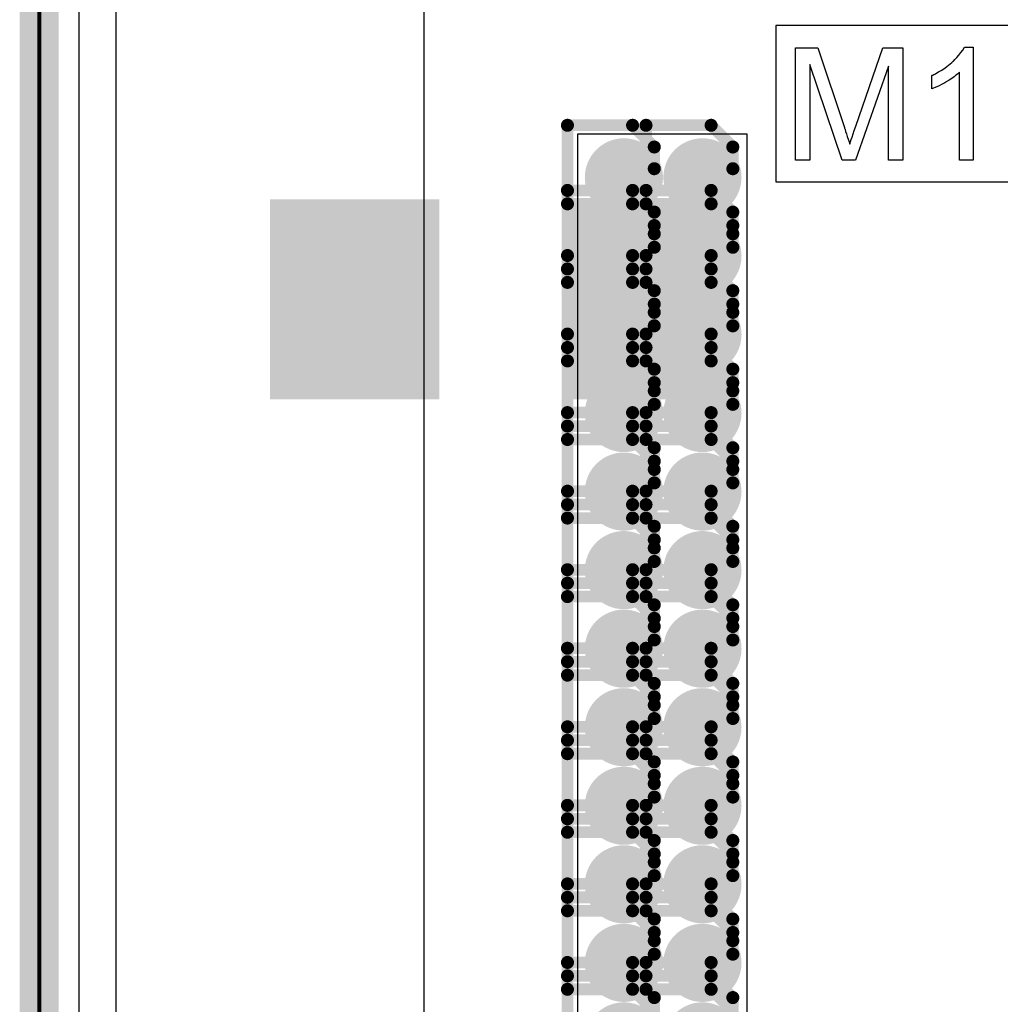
# Model space of a CAD drawing. Extents: x -2 to 8.5, y -2.9 to 5.2.
# Tile 34 of 207: x -0.005 to 0.246, y 2.275 to 2.527. Entities that reach past the tile are written whole.
import ezdxf

# ---------------------------------------------------------------- set-up
doc = ezdxf.new("R2010")
doc.units = 0
doc.layers.get('0').update_dxf_attribs({"linetype": 'CONTINUOUS'})
for name, color, linetype in [('acc-ni-360-20-out-a_board_dimension', 6, 'CONTINUOUS'), ('acc-ni-360-20-out-a_copper_signal_bot', 5, 'CONTINUOUS'), ('acc-ni-360-20-out-a_copper_signal_top', 1, 'CONTINUOUS'), ('acc-ni-360-20-out-a_drawing_1', 1, 'CONTINUOUS'), ('acc-ni-360-20-out-a_drillmap_1', 1, 'CONTINUOUS'), ('acc-ni-360-20-out-a_legend_top', 2, 'CONTINUOUS'), ('acc-ni-360-20-out-a_profile', 1, 'CONTINUOUS'), ('acc-ni-360-20-out-a_pth_drill', 1, 'CONTINUOUS'), ('acc-ni-360-20-out-a_soldermask_bot', 1, 'CONTINUOUS'), ('acc-ni-360-20-out-a_soldermask_top', 1, 'CONTINUOUS')]:
    doc.layers.add(name, color=color, linetype=linetype)

# ---------------------------------------------------------------- blocks, each defined once
blk = doc.blocks.new('D10')
at = {"const_width": 0.043}
blk.add_lwpolyline([(-0.015, 0), (0.015, 0)], dxfattribs=at)
blk = doc.blocks.new('D20')
at = {"const_width": 0.01}
blk.add_lwpolyline([(-0.005, 0, 1), (0.005, 0, 1)], format="xyb", close=True, dxfattribs=at)
blk = doc.blocks.new('D26')
at = {"const_width": 0.051181}
blk.add_lwpolyline([(-0.021653, 0), (0.021653, 0)], dxfattribs=at)
blk = doc.blocks.new('D28')
at = {"const_width": 0.045}
blk.add_lwpolyline([(-0.016, 0), (0.016, 0)], dxfattribs=at)
blk = doc.blocks.new('D45')
at = {"const_width": 0.005}
blk.add_lwpolyline([(-0.0025, 0, 1), (0.0025, 0, 1)], format="xyb", close=True, dxfattribs=at)
blk = doc.blocks.new('D48')
at = {"const_width": 0.001667}
blk.add_lwpolyline([(-0.000833, 0, 1), (0.000833, 0, 1)], format="xyb", close=True, dxfattribs=at)
blk = doc.blocks.new('D25')
at = {"const_width": 0.0025}
blk.add_lwpolyline([(-0.00125, 0, 1), (0.00125, 0, 1)], format="xyb", close=True, dxfattribs=at)

msp = doc.modelspace()

# ---------------------------------------------------------------- linework, layer by layer
at = {"layer": 'acc-ni-360-20-out-a_board_dimension', "color": 6, "const_width": 0.01}
msp.add_lwpolyline([(0, 0), (0, 3.25)], dxfattribs=at)
at = {"layer": 'acc-ni-360-20-out-a_copper_signal_bot', "color": 5}
msp.add_lwpolyline([(1.489805, 0.010195), (0.010195, 0.010195), (0.010195, 3.239805), (1.489805, 3.239805), (1.489805, 0.010195)], dxfattribs=at)
at = {"layer": 'acc-ni-360-20-out-a_copper_signal_top', "color": 1}
for points in [[(1.021654, 1.572835), (0.549213, 1.572835), (0.549213, 1.568898), (0.501969, 1.568898), (0.501969, 1.572835), (0.482284, 1.572835), (0.482284, 1.437402), (0, 1.437402), (0, 1.812598), (0.019685, 1.812598), (0.019685, 2.563976)], [(0.098425, 2.563976), (0.098425, 2.174803), (0.102362, 2.174803), (0.102362, 2.127559), (0.098513, 2.127559), (0.098425, 2.127646), (0.098425, 1.812598), (0.482284, 1.812598), (0.482284, 1.677165), (1.021654, 1.677165)], [(0.181102, 1.895276), (0.5015, 1.895276), (0.5015, 1.851968), (0.137795, 1.851968), (0.137795, 2.498), (0.181102, 2.498), (0.181102, 1.895276)]]:
    msp.add_lwpolyline(points, dxfattribs=at)
at = {"layer": 'acc-ni-360-20-out-a_drawing_1', "color": 1, "const_width": 0.003}
for points in [[(0.135166, 2.500205), (0.135166, 2.466882)], [(0.151827, 2.500205), (0.135166, 2.500205)], [(0.157381, 2.494651), (0.151827, 2.500205)], [(0.155266, 2.500205), (0.155266, 2.466882)], [(0.171927, 2.500205), (0.155266, 2.500205)], [(0.177481, 2.494651), (0.171927, 2.500205)], [(0.157381, 2.489097), (0.157381, 2.494651)], [(0.177481, 2.489097), (0.177481, 2.494651)], [(0.151827, 2.483543), (0.157381, 2.489097)], [(0.171927, 2.483543), (0.177481, 2.489097)], [(0.151827, 2.483543), (0.135166, 2.483543)], [(0.135166, 2.483543), (0.151827, 2.483543)], [(0.157381, 2.47799), (0.151827, 2.483543)], [(0.171927, 2.483543), (0.155266, 2.483543)], [(0.155266, 2.483543), (0.171927, 2.483543)], [(0.177481, 2.47799), (0.171927, 2.483543)], [(0.135166, 2.480105), (0.135166, 2.446782)], [(0.151827, 2.480105), (0.135166, 2.480105)], [(0.157381, 2.474551), (0.151827, 2.480105)], [(0.155266, 2.480105), (0.155266, 2.446782)], [(0.171927, 2.480105), (0.155266, 2.480105)], [(0.157381, 2.472436), (0.157381, 2.47799)], [(0.177481, 2.474551), (0.171927, 2.480105)], [(0.177481, 2.472436), (0.177481, 2.47799)], [(0.157381, 2.468997), (0.157381, 2.474551)], [(0.177481, 2.468997), (0.177481, 2.474551)], [(0.151827, 2.466882), (0.157381, 2.472436)], [(0.171927, 2.466882), (0.177481, 2.472436)], [(0.151827, 2.463443), (0.157381, 2.468997)], [(0.171927, 2.463443), (0.177481, 2.468997)], [(0.135166, 2.466882), (0.151827, 2.466882)], [(0.155266, 2.466882), (0.171927, 2.466882)], [(0.151827, 2.463443), (0.135166, 2.463443)], [(0.135166, 2.463443), (0.151827, 2.463443)], [(0.157381, 2.45789), (0.151827, 2.463443)], [(0.171927, 2.463443), (0.155266, 2.463443)], [(0.155266, 2.463443), (0.171927, 2.463443)], [(0.177481, 2.45789), (0.171927, 2.463443)], [(0.135166, 2.460005), (0.135166, 2.426682)], [(0.151827, 2.460005), (0.135166, 2.460005)], [(0.157381, 2.454451), (0.151827, 2.460005)], [(0.155266, 2.460005), (0.155266, 2.426682)], [(0.171927, 2.460005), (0.155266, 2.460005)], [(0.157381, 2.452336), (0.157381, 2.45789)], [(0.177481, 2.454451), (0.171927, 2.460005)], [(0.177481, 2.452336), (0.177481, 2.45789)], [(0.157381, 2.448897), (0.157381, 2.454451)], [(0.177481, 2.448897), (0.177481, 2.454451)], [(0.151827, 2.446782), (0.157381, 2.452336)], [(0.171927, 2.446782), (0.177481, 2.452336)], [(0.151827, 2.443344), (0.157381, 2.448897)], [(0.171927, 2.443344), (0.177481, 2.448897)], [(0.135166, 2.446782), (0.151827, 2.446782)], [(0.155266, 2.446782), (0.171927, 2.446782)], [(0.151827, 2.443344), (0.135166, 2.443344)], [(0.135166, 2.443344), (0.151827, 2.443344)], [(0.157381, 2.43779), (0.151827, 2.443344)], [(0.171927, 2.443344), (0.155266, 2.443344)], [(0.155266, 2.443344), (0.171927, 2.443344)], [(0.177481, 2.43779), (0.171927, 2.443344)], [(0.135166, 2.439905), (0.135166, 2.406582)], [(0.151827, 2.439905), (0.135166, 2.439905)], [(0.157381, 2.434351), (0.151827, 2.439905)], [(0.155266, 2.439905), (0.155266, 2.406582)], [(0.171927, 2.439905), (0.155266, 2.439905)], [(0.157381, 2.432236), (0.157381, 2.43779)], [(0.177481, 2.434351), (0.171927, 2.439905)], [(0.177481, 2.432236), (0.177481, 2.43779)], [(0.157381, 2.428798), (0.157381, 2.434351)], [(0.177481, 2.428798), (0.177481, 2.434351)], [(0.151827, 2.426682), (0.157381, 2.432236)], [(0.171927, 2.426682), (0.177481, 2.432236)], [(0.151827, 2.423244), (0.157381, 2.428798)], [(0.171927, 2.423244), (0.177481, 2.428798)], [(0.135166, 2.426682), (0.151827, 2.426682)], [(0.155266, 2.426682), (0.171927, 2.426682)], [(0.151827, 2.423244), (0.135166, 2.423244)], [(0.135166, 2.423244), (0.151827, 2.423244)], [(0.157381, 2.41769), (0.151827, 2.423244)], [(0.171927, 2.423244), (0.155266, 2.423244)], [(0.155266, 2.423244), (0.171927, 2.423244)], [(0.177481, 2.41769), (0.171927, 2.423244)], [(0.135166, 2.419805), (0.135166, 2.386483)], [(0.151827, 2.419805), (0.135166, 2.419805)], [(0.157381, 2.414251), (0.151827, 2.419805)], [(0.155266, 2.419805), (0.155266, 2.386483)], [(0.171927, 2.419805), (0.155266, 2.419805)], [(0.157381, 2.412136), (0.157381, 2.41769)], [(0.177481, 2.414251), (0.171927, 2.419805)], [(0.177481, 2.412136), (0.177481, 2.41769)], [(0.157381, 2.408698), (0.157381, 2.414251)], [(0.177481, 2.408698), (0.177481, 2.414251)], [(0.151827, 2.406582), (0.157381, 2.412136)], [(0.171927, 2.406582), (0.177481, 2.412136)], [(0.151827, 2.403144), (0.157381, 2.408698)], [(0.171927, 2.403144), (0.177481, 2.408698)], [(0.135166, 2.406582), (0.151827, 2.406582)], [(0.155266, 2.406582), (0.171927, 2.406582)], [(0.151827, 2.403144), (0.135166, 2.403144)], [(0.135166, 2.403144), (0.151827, 2.403144)], [(0.157381, 2.39759), (0.151827, 2.403144)], [(0.171927, 2.403144), (0.155266, 2.403144)], [(0.155266, 2.403144), (0.171927, 2.403144)], [(0.177481, 2.39759), (0.171927, 2.403144)], [(0.135166, 2.399705), (0.135166, 2.366383)], [(0.151827, 2.399705), (0.135166, 2.399705)], [(0.157381, 2.394151), (0.151827, 2.399705)], [(0.155266, 2.399705), (0.155266, 2.366383)], [(0.171927, 2.399705), (0.155266, 2.399705)], [(0.177481, 2.394151), (0.171927, 2.399705)], [(0.157381, 2.392036), (0.157381, 2.39759)], [(0.177481, 2.392036), (0.177481, 2.39759)], [(0.157381, 2.388598), (0.157381, 2.394151)], [(0.177481, 2.388598), (0.177481, 2.394151)], [(0.151827, 2.386483), (0.157381, 2.392036)], [(0.171927, 2.386483), (0.177481, 2.392036)], [(0.151827, 2.383044), (0.157381, 2.388598)], [(0.171927, 2.383044), (0.177481, 2.388598)], [(0.135166, 2.386483), (0.151827, 2.386483)], [(0.155266, 2.386483), (0.171927, 2.386483)], [(0.151827, 2.383044), (0.135166, 2.383044)], [(0.135166, 2.383044), (0.151827, 2.383044)], [(0.157381, 2.37749), (0.151827, 2.383044)], [(0.171927, 2.383044), (0.155266, 2.383044)], [(0.155266, 2.383044), (0.171927, 2.383044)], [(0.177481, 2.37749), (0.171927, 2.383044)], [(0.135166, 2.379605), (0.135166, 2.346283)], [(0.151827, 2.379605), (0.135166, 2.379605)], [(0.157381, 2.374052), (0.151827, 2.379605)], [(0.155266, 2.379605), (0.155266, 2.346283)], [(0.171927, 2.379605), (0.155266, 2.379605)], [(0.177481, 2.374052), (0.171927, 2.379605)], [(0.157381, 2.371936), (0.157381, 2.37749)], [(0.177481, 2.371936), (0.177481, 2.37749)], [(0.157381, 2.368498), (0.157381, 2.374052)], [(0.177481, 2.368498), (0.177481, 2.374052)], [(0.151827, 2.366383), (0.157381, 2.371936)], [(0.171927, 2.366383), (0.177481, 2.371936)], [(0.151827, 2.362944), (0.157381, 2.368498)], [(0.171927, 2.362944), (0.177481, 2.368498)], [(0.135166, 2.366383), (0.151827, 2.366383)], [(0.155266, 2.366383), (0.171927, 2.366383)], [(0.151827, 2.362944), (0.135166, 2.362944)], [(0.135166, 2.362944), (0.151827, 2.362944)], [(0.157381, 2.35739), (0.151827, 2.362944)], [(0.171927, 2.362944), (0.155266, 2.362944)], [(0.155266, 2.362944), (0.171927, 2.362944)], [(0.177481, 2.35739), (0.171927, 2.362944)], [(0.135166, 2.359505), (0.135166, 2.326183)], [(0.151827, 2.359505), (0.135166, 2.359505)], [(0.157381, 2.353952), (0.151827, 2.359505)], [(0.155266, 2.359505), (0.155266, 2.326183)], [(0.171927, 2.359505), (0.155266, 2.359505)], [(0.177481, 2.353952), (0.171927, 2.359505)], [(0.157381, 2.351836), (0.157381, 2.35739)], [(0.177481, 2.351836), (0.177481, 2.35739)], [(0.151827, 2.346283), (0.157381, 2.351836)], [(0.157381, 2.348398), (0.157381, 2.353952)], [(0.171927, 2.346283), (0.177481, 2.351836)], [(0.177481, 2.348398), (0.177481, 2.353952)], [(0.151827, 2.342844), (0.157381, 2.348398)], [(0.171927, 2.342844), (0.177481, 2.348398)], [(0.135166, 2.346283), (0.151827, 2.346283)], [(0.155266, 2.346283), (0.171927, 2.346283)], [(0.151827, 2.342844), (0.135166, 2.342844)], [(0.135166, 2.342844), (0.151827, 2.342844)], [(0.157381, 2.33729), (0.151827, 2.342844)], [(0.171927, 2.342844), (0.155266, 2.342844)], [(0.155266, 2.342844), (0.171927, 2.342844)], [(0.177481, 2.33729), (0.171927, 2.342844)], [(0.135166, 2.339405), (0.135166, 2.306083)], [(0.151827, 2.339405), (0.135166, 2.339405)], [(0.157381, 2.333852), (0.151827, 2.339405)], [(0.155266, 2.339405), (0.155266, 2.306083)], [(0.171927, 2.339405), (0.155266, 2.339405)], [(0.177481, 2.333852), (0.171927, 2.339405)], [(0.157381, 2.331737), (0.157381, 2.33729)], [(0.177481, 2.331737), (0.177481, 2.33729)], [(0.151827, 2.326183), (0.157381, 2.331737)], [(0.157381, 2.328298), (0.157381, 2.333852)], [(0.171927, 2.326183), (0.177481, 2.331737)], [(0.177481, 2.328298), (0.177481, 2.333852)], [(0.151827, 2.322744), (0.157381, 2.328298)], [(0.171927, 2.322744), (0.177481, 2.328298)], [(0.135166, 2.326183), (0.151827, 2.326183)], [(0.155266, 2.326183), (0.171927, 2.326183)], [(0.151827, 2.322744), (0.135166, 2.322744)], [(0.135166, 2.322744), (0.151827, 2.322744)], [(0.157381, 2.317191), (0.151827, 2.322744)], [(0.171927, 2.322744), (0.155266, 2.322744)], [(0.155266, 2.322744), (0.171927, 2.322744)], [(0.177481, 2.317191), (0.171927, 2.322744)], [(0.135166, 2.319305), (0.135166, 2.285983)], [(0.151827, 2.319305), (0.135166, 2.319305)], [(0.157381, 2.313752), (0.151827, 2.319305)], [(0.155266, 2.319305), (0.155266, 2.285983)], [(0.171927, 2.319305), (0.155266, 2.319305)], [(0.177481, 2.313752), (0.171927, 2.319305)], [(0.157381, 2.311637), (0.157381, 2.317191)], [(0.177481, 2.311637), (0.177481, 2.317191)], [(0.151827, 2.306083), (0.157381, 2.311637)], [(0.157381, 2.308198), (0.157381, 2.313752)], [(0.171927, 2.306083), (0.177481, 2.311637)], [(0.177481, 2.308198), (0.177481, 2.313752)], [(0.151827, 2.302644), (0.157381, 2.308198)], [(0.171927, 2.302644), (0.177481, 2.308198)], [(0.135166, 2.306083), (0.151827, 2.306083)], [(0.155266, 2.306083), (0.171927, 2.306083)], [(0.151827, 2.302644), (0.135166, 2.302644)], [(0.135166, 2.302644), (0.151827, 2.302644)], [(0.157381, 2.297091), (0.151827, 2.302644)], [(0.171927, 2.302644), (0.155266, 2.302644)], [(0.155266, 2.302644), (0.171927, 2.302644)], [(0.177481, 2.297091), (0.171927, 2.302644)], [(0.135166, 2.299206), (0.135166, 2.265883)], [(0.151827, 2.299206), (0.135166, 2.299206)], [(0.157381, 2.293652), (0.151827, 2.299206)], [(0.155266, 2.299206), (0.155266, 2.265883)], [(0.171927, 2.299206), (0.155266, 2.299206)], [(0.177481, 2.293652), (0.171927, 2.299206)], [(0.157381, 2.291537), (0.157381, 2.297091)], [(0.177481, 2.291537), (0.177481, 2.297091)], [(0.151827, 2.285983), (0.157381, 2.291537)], [(0.157381, 2.288098), (0.157381, 2.293652)], [(0.171927, 2.285983), (0.177481, 2.291537)], [(0.177481, 2.288098), (0.177481, 2.293652)], [(0.151827, 2.282544), (0.157381, 2.288098)], [(0.171927, 2.282544), (0.177481, 2.288098)], [(0.135166, 2.285983), (0.151827, 2.285983)], [(0.155266, 2.285983), (0.171927, 2.285983)], [(0.151827, 2.282544), (0.135166, 2.282544)], [(0.135166, 2.282544), (0.151827, 2.282544)], [(0.157381, 2.276991), (0.151827, 2.282544)], [(0.171927, 2.282544), (0.155266, 2.282544)], [(0.155266, 2.282544), (0.171927, 2.282544)], [(0.177481, 2.276991), (0.171927, 2.282544)], [(0.135166, 2.279106), (0.135166, 2.245783)], [(0.151827, 2.279106), (0.135166, 2.279106)], [(0.157381, 2.273552), (0.151827, 2.279106)], [(0.155266, 2.279106), (0.155266, 2.245783)], [(0.171927, 2.279106), (0.155266, 2.279106)], [(0.177481, 2.273552), (0.171927, 2.279106)], [(0.157381, 2.271437), (0.157381, 2.276991)], [(0.177481, 2.271437), (0.177481, 2.276991)]]:
    msp.add_lwpolyline(points, dxfattribs=at)
at = {"layer": 'acc-ni-360-20-out-a_drillmap_1', "color": 1, "const_width": 0.005}
for points in [[(0.149606, 2.481877), (0.149606, 2.491877)], [(0.169706, 2.481877), (0.169706, 2.491877)], [(0.144606, 2.486877), (0.154606, 2.486877)], [(0.164706, 2.486877), (0.174706, 2.486877)], [(0.149606, 2.461777), (0.149606, 2.471777)], [(0.169706, 2.461777), (0.169706, 2.471777)], [(0.144606, 2.466777), (0.154606, 2.466777)], [(0.164706, 2.466777), (0.174706, 2.466777)], [(0.149606, 2.441677), (0.149606, 2.451677)], [(0.169706, 2.441677), (0.169706, 2.451677)], [(0.144606, 2.446677), (0.154606, 2.446677)], [(0.164706, 2.446677), (0.174706, 2.446677)], [(0.149606, 2.421577), (0.149606, 2.431577)], [(0.169706, 2.421577), (0.169706, 2.431577)], [(0.144606, 2.426577), (0.154606, 2.426577)], [(0.164706, 2.426577), (0.174706, 2.426577)], [(0.149606, 2.401477), (0.149606, 2.411477)], [(0.169706, 2.401477), (0.169706, 2.411477)], [(0.144606, 2.406477), (0.154606, 2.406477)], [(0.164706, 2.406477), (0.174706, 2.406477)], [(0.149606, 2.381377), (0.149606, 2.391377)], [(0.169706, 2.381377), (0.169706, 2.391377)], [(0.144606, 2.386377), (0.154606, 2.386377)], [(0.164706, 2.386377), (0.174706, 2.386377)], [(0.149606, 2.361277), (0.149606, 2.371277)], [(0.169706, 2.361277), (0.169706, 2.371277)], [(0.144606, 2.366277), (0.154606, 2.366277)], [(0.164706, 2.366277), (0.174706, 2.366277)], [(0.149606, 2.341177), (0.149606, 2.351177)], [(0.169706, 2.341177), (0.169706, 2.351177)], [(0.144606, 2.346177), (0.154606, 2.346177)], [(0.164706, 2.346177), (0.174706, 2.346177)], [(0.149606, 2.321077), (0.149606, 2.331077)], [(0.169706, 2.321077), (0.169706, 2.331077)], [(0.144606, 2.326077), (0.154606, 2.326077)], [(0.164706, 2.326077), (0.174706, 2.326077)], [(0.149606, 2.300977), (0.149606, 2.310977)], [(0.169706, 2.300977), (0.169706, 2.310977)], [(0.144606, 2.305977), (0.154606, 2.305977)], [(0.164706, 2.305977), (0.174706, 2.305977)], [(0.149606, 2.280878), (0.149606, 2.290878)], [(0.169706, 2.280878), (0.169706, 2.290878)], [(0.144606, 2.285878), (0.154606, 2.285878)], [(0.164706, 2.285878), (0.174706, 2.285878)]]:
    msp.add_lwpolyline(points, dxfattribs=at)
at = {"layer": 'acc-ni-360-20-out-a_legend_top', "color": 2}
for points in [[(0.220956, 2.491253), (0.217295, 2.491253), (0.217295, 2.515339), (0.208892, 2.491253), (0.205481, 2.491253), (0.197161, 2.515755), (0.197161, 2.491253), (0.1935, 2.491253), (0.1935, 2.52004), (0.199199, 2.52004), (0.206022, 2.499615), (0.206022, 2.499573), (0.206063, 2.49949), (0.206105, 2.499365), (0.206188, 2.499157), (0.206354, 2.498658), (0.206562, 2.498034), (0.20677, 2.497327), (0.20702, 2.496619), (0.207228, 2.495954), (0.207394, 2.495371), (0.207436, 2.495455), (0.207478, 2.495663), (0.207602, 2.496037), (0.207769, 2.496536), (0.207977, 2.497202), (0.208268, 2.497992), (0.208559, 2.498907), (0.208934, 2.499989), (0.215839, 2.52004), (0.220956, 2.52004), (0.220956, 2.491253)], [(0.23901, 2.491253), (0.235474, 2.491253), (0.235474, 2.513759), (0.235433, 2.513717), (0.235225, 2.513551), (0.234975, 2.513301), (0.234559, 2.51301), (0.234102, 2.512635), (0.233519, 2.512219), (0.232854, 2.511762), (0.232105, 2.511304), (0.232063, 2.511304), (0.232022, 2.511263), (0.231772, 2.511096), (0.231356, 2.510888), (0.230857, 2.510639), (0.230274, 2.510347), (0.22965, 2.510056), (0.229026, 2.509765), (0.228402, 2.509515), (0.228402, 2.512927), (0.228444, 2.512927), (0.228527, 2.51301), (0.228694, 2.513051), (0.228902, 2.513176), (0.229151, 2.513301), (0.229442, 2.513467), (0.23015, 2.513883), (0.230982, 2.514341), (0.231814, 2.514923), (0.232687, 2.515589), (0.233561, 2.516296), (0.233602, 2.516338), (0.233644, 2.516379), (0.233769, 2.516504), (0.233935, 2.516629), (0.23431, 2.517045), (0.234809, 2.517544), (0.235308, 2.518127), (0.235849, 2.518792), (0.236306, 2.519458), (0.236722, 2.520165), (0.23901, 2.520165), (0.23901, 2.491253)]]:
    msp.add_lwpolyline(points, dxfattribs=at)
at = {"layer": 'acc-ni-360-20-out-a_profile', "color": 1, "const_width": 0.001}
msp.add_lwpolyline([(0, 0), (0, 3.25)], dxfattribs=at)
at = {"layer": 'acc-ni-360-20-out-a_soldermask_bot', "color": 1}
msp.add_lwpolyline([(1.5, 0), (0, 0), (0, 3.25), (1.5, 3.25), (1.5, 0)], dxfattribs=at)
at = {"layer": 'acc-ni-360-20-out-a_soldermask_top', "color": 1}
for points in [[(0.313, 2.423), (0.5885, 2.423), (0.5885, 2.175), (1.5, 2.175), (1.5, 1.445), (1.2535, 1.445), (1.2535, 1.305), (1.5, 1.305), (1.5, 0.775), (0, 0.775), (0, 2.58385), (0.313, 2.58385), (0.313, 2.423)], [(0.2735, 2.525709), (0.1885, 2.525709), (0.1885, 2.485709), (0.2735, 2.485709), (0.2735, 2.525709)]]:
    msp.add_lwpolyline(points, dxfattribs=at)

# ---------------------------------------------------------------- block references
at = {"layer": 'acc-ni-360-20-out-a_copper_signal_bot'}
for p in [(0.149606, 2.486877), (0.169706, 2.486877), (0.149606, 2.466777), (0.169706, 2.466777), (0.149606, 2.446677), (0.169706, 2.446677), (0.149606, 2.426577), (0.169706, 2.426577), (0.149606, 2.406477), (0.169706, 2.406477), (0.149606, 2.386377), (0.169706, 2.386377), (0.149606, 2.366277), (0.169706, 2.366277), (0.149606, 2.346177), (0.169706, 2.346177), (0.149606, 2.326077), (0.169706, 2.326077), (0.149606, 2.305977), (0.169706, 2.305977), (0.149606, 2.285878), (0.169706, 2.285878), (0.149606, 2.265778), (0.169706, 2.265778)]:
    msp.add_blockref('D20', p, dxfattribs=at)
at = {"layer": 'acc-ni-360-20-out-a_copper_signal_top'}
for name, p in [('D20', (0.149606, 2.486877)), ('D20', (0.169706, 2.486877)), ('D10', (0.079111, 2.455709)), ('D10', (0.157111, 2.455709)), ('D20', (0.149606, 2.466777)), ('D20', (0.169706, 2.466777)), ('D20', (0.149606, 2.446677)), ('D20', (0.169706, 2.446677)), ('D20', (0.149606, 2.426577)), ('D20', (0.169706, 2.426577)), ('D20', (0.149606, 2.406477)), ('D20', (0.169706, 2.406477)), ('D20', (0.149606, 2.386377)), ('D20', (0.169706, 2.386377)), ('D20', (0.149606, 2.366277)), ('D20', (0.169706, 2.366277)), ('D20', (0.149606, 2.346177)), ('D20', (0.169706, 2.346177)), ('D20', (0.149606, 2.326077)), ('D20', (0.169706, 2.326077)), ('D20', (0.149606, 2.305977)), ('D20', (0.169706, 2.305977)), ('D20', (0.149606, 2.285878)), ('D20', (0.169706, 2.285878)), ('D20', (0.149606, 2.265778)), ('D20', (0.169706, 2.265778))]:
    msp.add_blockref(name, p, dxfattribs=at)
at = {"layer": 'acc-ni-360-20-out-a_drawing_1'}
for p in [(0.135166, 2.500205), (0.135166, 2.500205), (0.151827, 2.500205), (0.155266, 2.500205), (0.155266, 2.500205), (0.171927, 2.500205), (0.157381, 2.494651), (0.177481, 2.494651), (0.157381, 2.489097), (0.177481, 2.489097), (0.135166, 2.483543), (0.151827, 2.483543), (0.151827, 2.483543), (0.155266, 2.483543), (0.171927, 2.483543), (0.171927, 2.483543), (0.135166, 2.480105), (0.135166, 2.480105), (0.151827, 2.480105), (0.155266, 2.480105), (0.155266, 2.480105), (0.157381, 2.47799), (0.171927, 2.480105), (0.177481, 2.47799), (0.157381, 2.474551), (0.177481, 2.474551), (0.157381, 2.472436), (0.177481, 2.472436), (0.157381, 2.468997), (0.177481, 2.468997), (0.135166, 2.466882), (0.151827, 2.466882), (0.155266, 2.466882), (0.171927, 2.466882), (0.135166, 2.463443), (0.151827, 2.463443), (0.151827, 2.463443), (0.155266, 2.463443), (0.171927, 2.463443), (0.171927, 2.463443), (0.135166, 2.460005), (0.135166, 2.460005), (0.151827, 2.460005), (0.155266, 2.460005), (0.155266, 2.460005), (0.171927, 2.460005), (0.157381, 2.45789), (0.177481, 2.45789), (0.157381, 2.454451), (0.177481, 2.454451), (0.157381, 2.452336), (0.177481, 2.452336), (0.157381, 2.448897), (0.177481, 2.448897), (0.135166, 2.446782), (0.151827, 2.446782), (0.155266, 2.446782), (0.171927, 2.446782), (0.135166, 2.443344), (0.151827, 2.443344), (0.151827, 2.443344), (0.155266, 2.443344), (0.171927, 2.443344), (0.171927, 2.443344), (0.135166, 2.439905), (0.135166, 2.439905), (0.151827, 2.439905), (0.155266, 2.439905), (0.155266, 2.439905), (0.171927, 2.439905), (0.157381, 2.43779), (0.177481, 2.43779), (0.157381, 2.434351), (0.177481, 2.434351), (0.157381, 2.432236), (0.177481, 2.432236), (0.157381, 2.428798), (0.177481, 2.428798), (0.135166, 2.426682), (0.151827, 2.426682), (0.155266, 2.426682), (0.171927, 2.426682), (0.135166, 2.423244), (0.151827, 2.423244), (0.151827, 2.423244), (0.155266, 2.423244), (0.171927, 2.423244), (0.171927, 2.423244), (0.135166, 2.419805), (0.135166, 2.419805), (0.151827, 2.419805), (0.155266, 2.419805), (0.155266, 2.419805), (0.171927, 2.419805), (0.157381, 2.41769), (0.177481, 2.41769), (0.157381, 2.414251), (0.157381, 2.412136), (0.177481, 2.414251), (0.177481, 2.412136), (0.157381, 2.408698), (0.177481, 2.408698), (0.135166, 2.406582), (0.151827, 2.406582), (0.155266, 2.406582), (0.171927, 2.406582), (0.135166, 2.403144), (0.151827, 2.403144), (0.151827, 2.403144), (0.155266, 2.403144), (0.171927, 2.403144), (0.171927, 2.403144), (0.135166, 2.399705), (0.135166, 2.399705), (0.151827, 2.399705), (0.155266, 2.399705), (0.155266, 2.399705), (0.171927, 2.399705), (0.157381, 2.39759), (0.177481, 2.39759), (0.157381, 2.394151), (0.157381, 2.392036), (0.177481, 2.394151), (0.177481, 2.392036), (0.157381, 2.388598), (0.177481, 2.388598), (0.135166, 2.386483), (0.151827, 2.386483), (0.155266, 2.386483), (0.171927, 2.386483), (0.135166, 2.383044), (0.151827, 2.383044), (0.151827, 2.383044), (0.155266, 2.383044), (0.171927, 2.383044), (0.171927, 2.383044), (0.135166, 2.379605), (0.135166, 2.379605), (0.151827, 2.379605), (0.155266, 2.379605), (0.155266, 2.379605), (0.171927, 2.379605), (0.157381, 2.37749), (0.177481, 2.37749), (0.157381, 2.374052), (0.157381, 2.371936), (0.177481, 2.374052), (0.177481, 2.371936), (0.157381, 2.368498), (0.177481, 2.368498), (0.135166, 2.366383), (0.151827, 2.366383), (0.155266, 2.366383), (0.171927, 2.366383), (0.135166, 2.362944), (0.151827, 2.362944), (0.151827, 2.362944), (0.155266, 2.362944), (0.171927, 2.362944), (0.171927, 2.362944), (0.135166, 2.359505), (0.135166, 2.359505), (0.151827, 2.359505), (0.155266, 2.359505), (0.155266, 2.359505), (0.171927, 2.359505), (0.157381, 2.35739), (0.177481, 2.35739), (0.157381, 2.353952), (0.157381, 2.351836), (0.177481, 2.353952), (0.177481, 2.351836), (0.157381, 2.348398), (0.177481, 2.348398), (0.135166, 2.346283), (0.151827, 2.346283), (0.155266, 2.346283), (0.171927, 2.346283), (0.135166, 2.342844), (0.151827, 2.342844), (0.151827, 2.342844), (0.155266, 2.342844), (0.171927, 2.342844), (0.171927, 2.342844), (0.135166, 2.339405), (0.135166, 2.339405), (0.151827, 2.339405), (0.155266, 2.339405), (0.155266, 2.339405), (0.171927, 2.339405), (0.157381, 2.33729), (0.177481, 2.33729), (0.157381, 2.333852), (0.157381, 2.331737), (0.177481, 2.333852), (0.177481, 2.331737), (0.157381, 2.328298), (0.177481, 2.328298), (0.135166, 2.326183), (0.151827, 2.326183), (0.155266, 2.326183), (0.171927, 2.326183), (0.135166, 2.322744), (0.151827, 2.322744), (0.151827, 2.322744), (0.155266, 2.322744), (0.171927, 2.322744), (0.171927, 2.322744), (0.135166, 2.319305), (0.135166, 2.319305), (0.151827, 2.319305), (0.155266, 2.319305), (0.155266, 2.319305), (0.171927, 2.319305), (0.157381, 2.317191), (0.177481, 2.317191), (0.157381, 2.313752), (0.157381, 2.311637), (0.177481, 2.313752), (0.177481, 2.311637), (0.157381, 2.308198), (0.177481, 2.308198), (0.135166, 2.306083), (0.151827, 2.306083), (0.155266, 2.306083), (0.171927, 2.306083), (0.135166, 2.302644), (0.151827, 2.302644), (0.151827, 2.302644), (0.155266, 2.302644), (0.171927, 2.302644), (0.171927, 2.302644), (0.135166, 2.299206), (0.135166, 2.299206), (0.151827, 2.299206), (0.155266, 2.299206), (0.155266, 2.299206), (0.171927, 2.299206), (0.157381, 2.297091), (0.177481, 2.297091), (0.157381, 2.293652), (0.157381, 2.291537), (0.177481, 2.293652), (0.177481, 2.291537), (0.157381, 2.288098), (0.177481, 2.288098), (0.135166, 2.285983), (0.151827, 2.285983), (0.155266, 2.285983), (0.171927, 2.285983), (0.135166, 2.282544), (0.151827, 2.282544), (0.151827, 2.282544), (0.155266, 2.282544), (0.171927, 2.282544), (0.171927, 2.282544), (0.135166, 2.279106), (0.135166, 2.279106), (0.151827, 2.279106), (0.155266, 2.279106), (0.155266, 2.279106), (0.171927, 2.279106), (0.157381, 2.276991), (0.177481, 2.276991)]:
    msp.add_blockref('D48', p, dxfattribs=at)
at = {"layer": 'acc-ni-360-20-out-a_drillmap_1'}
for p in [(0.149606, 2.491877), (0.169706, 2.491877), (0.144606, 2.486877), (0.154606, 2.486877), (0.164706, 2.486877), (0.174706, 2.486877), (0.149606, 2.481877), (0.169706, 2.481877), (0.149606, 2.471777), (0.169706, 2.471777), (0.144606, 2.466777), (0.154606, 2.466777), (0.164706, 2.466777), (0.174706, 2.466777), (0.149606, 2.461777), (0.169706, 2.461777), (0.149606, 2.451677), (0.169706, 2.451677), (0.144606, 2.446677), (0.154606, 2.446677), (0.164706, 2.446677), (0.174706, 2.446677), (0.149606, 2.441677), (0.169706, 2.441677), (0.149606, 2.431577), (0.169706, 2.431577), (0.144606, 2.426577), (0.154606, 2.426577), (0.164706, 2.426577), (0.174706, 2.426577), (0.149606, 2.421577), (0.169706, 2.421577), (0.149606, 2.411477), (0.169706, 2.411477), (0.144606, 2.406477), (0.154606, 2.406477), (0.164706, 2.406477), (0.174706, 2.406477), (0.149606, 2.401477), (0.169706, 2.401477), (0.149606, 2.391377), (0.169706, 2.391377), (0.144606, 2.386377), (0.154606, 2.386377), (0.164706, 2.386377), (0.174706, 2.386377), (0.149606, 2.381377), (0.169706, 2.381377), (0.149606, 2.371277), (0.169706, 2.371277), (0.144606, 2.366277), (0.154606, 2.366277), (0.164706, 2.366277), (0.174706, 2.366277), (0.149606, 2.361277), (0.169706, 2.361277), (0.149606, 2.351177), (0.169706, 2.351177), (0.144606, 2.346177), (0.154606, 2.346177), (0.164706, 2.346177), (0.174706, 2.346177), (0.149606, 2.341177), (0.169706, 2.341177), (0.149606, 2.331077), (0.169706, 2.331077), (0.144606, 2.326077), (0.154606, 2.326077), (0.164706, 2.326077), (0.174706, 2.326077), (0.149606, 2.321077), (0.169706, 2.321077), (0.149606, 2.310977), (0.169706, 2.310977), (0.144606, 2.305977), (0.154606, 2.305977), (0.164706, 2.305977), (0.174706, 2.305977), (0.149606, 2.300977), (0.169706, 2.300977), (0.149606, 2.290878), (0.169706, 2.290878), (0.144606, 2.285878), (0.154606, 2.285878), (0.164706, 2.285878), (0.174706, 2.285878), (0.149606, 2.280878), (0.169706, 2.280878)]:
    msp.add_blockref('D25', p, dxfattribs=at)
at = {"layer": 'acc-ni-360-20-out-a_pth_drill'}
for p in [(0.149606, 2.486877), (0.169706, 2.486877), (0.149606, 2.466777), (0.169706, 2.466777), (0.149606, 2.446677), (0.169706, 2.446677), (0.149606, 2.426577), (0.169706, 2.426577), (0.149606, 2.406477), (0.169706, 2.406477), (0.149606, 2.386377), (0.169706, 2.386377), (0.149606, 2.366277), (0.169706, 2.366277), (0.149606, 2.346177), (0.169706, 2.346177), (0.149606, 2.326077), (0.169706, 2.326077), (0.149606, 2.305977), (0.169706, 2.305977), (0.149606, 2.285878), (0.169706, 2.285878)]:
    msp.add_blockref('D45', p, dxfattribs=at)
at = {"layer": 'acc-ni-360-20-out-a_soldermask_top'}
for name, p in [('D26', (0.080709, 2.455709)), ('D26', (0.155512, 2.455709)), ('D28', (0.079111, 2.455709)), ('D28', (0.157111, 2.455709))]:
    msp.add_blockref(name, p, dxfattribs=at)

doc.saveas('drawing.dxf')
